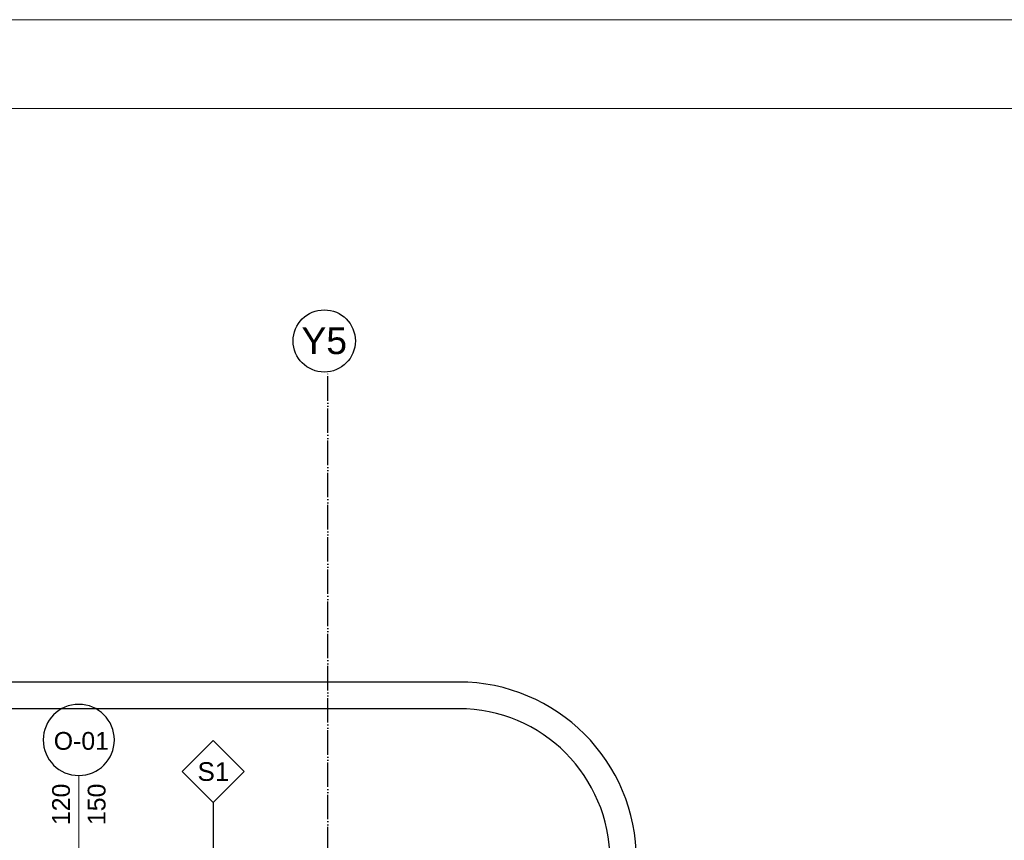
# Model space of a CAD drawing. Header units: metres. Extents: x 5541655 to 5588333, y 5589641 to 5627331.
# Tile 54 of 57: x 5585777 to 5586330, y 5626869 to 5627331. Entities that reach past the tile are written whole.
import ezdxf

# ---------------------------------------------------------------- set-up
doc = ezdxf.new("R2010")
doc.units = ezdxf.units.M
doc.header["$MEASUREMENT"] = 0
doc.linetypes.add('ACAD_ISO10W100', pattern=[18, 12, -3, 0, -3])
for name, color, linetype in [('2D- Siatka Modularna', 7, 'ACAD_ISO10W100'), ('Budowlane - Chodnik', 7, 'CONTINUOUS'), ('Budowlane - Opisy', 7, 'CONTINUOUS'), ('znaczniki okien', 7, 'CONTINUOUS')]:
    doc.layers.add(name, color=color, linetype=linetype)
doc.layers.add('MDCP', color=7, linetype='CONTINUOUS', lineweight=18)
doc.styles.add('GENERATED_STYLE_2', font='arial.ttf')

msp = doc.modelspace()

# ---------------------------------------------------------------- linework, layer by layer
at = {"layer": '2D- Siatka Modularna', "lineweight": 25}
for p in [(5585949.87, 5625089.25), (5585949.87, 5624710.9)]:
    msp.add_line(p, (5585949.87, 5627132.53), dxfattribs=at)
at = {"layer": '2D- Siatka Modularna', "linetype": 'ByBlock', "lineweight": 25}
msp.add_ellipse((5585947.87, 5627150.03), major_axis=(12.37, 12.37), ratio=1, start_param=5.497787, end_param=11.780972, dxfattribs=at)
at = {"layer": 'Budowlane - Chodnik'}
for p, q in [((5586023.5, 5626958.25), (5585016.13, 5626958.25)), ((5586023.5, 5626943.25), (5585016.13, 5626943.25))]:
    msp.add_line(p, q, dxfattribs=at)
for radius in [100, 85]:
    msp.add_arc((5586023.5, 5626858.25), radius, 0, 90, dxfattribs=at)
at = {"layer": 'Budowlane - Opisy'}
for p, q in [((5585885.37, 5626925.44), (5585867.87, 5626907.94)), ((5585902.87, 5626907.94), (5585885.37, 5626925.44)), ((5585867.87, 5626907.94), (5585885.37, 5626890.44)), ((5585885.37, 5626890.44), (5585902.87, 5626907.94)), ((5585885.37, 5626890.44), (5585885.37, 5626822.95))]:
    msp.add_line(p, q, dxfattribs=at)
at = {"layer": 'MDCP', "linetype": 'ByBlock'}
msp.add_line((5585809.82, 5626859.25), (5585809.82, 5626905.71), dxfattribs=at)
at = {"layer": 'MDCP'}
for points in [[(5584132.99, 5627330.67), (5588332.99, 5627330.67), (5588332.99, 5624360.67), (5584132.99, 5624360.67)], [(5584182.99, 5627280.67), (5588282.99, 5627280.67), (5588282.99, 5624410.67), (5584182.99, 5624410.67)]]:
    msp.add_lwpolyline(points, close=True, dxfattribs=at)
at = {"layer": 'znaczniki okien'}
for start, end in [(0, 180), (180, 0)]:
    msp.add_arc((5585809.82, 5626925.71), 20, start, end, dxfattribs=at)

# ---------------------------------------------------------------- texts
at = {"layer": '2D- Siatka Modularna', "linetype": 'ByBlock', "lineweight": 25, "insert": (5585947.87, 5627150.03), "char_height": 15, "attachment_point": 5, "style": 'GENERATED_STYLE_2'}
msp.add_mtext('Y5', dxfattribs=at)
at = {"layer": 'Budowlane - Opisy', "insert": (5585876.56, 5626902.52), "char_height": 10.5, "attachment_point": 7, "style": 'GENERATED_STYLE_2'}
msp.add_mtext('{S1}', dxfattribs=at)
at = {"layer": 'znaczniki okien', "insert": (5585795.74, 5626920.02), "char_height": 10, "attachment_point": 7, "style": 'GENERATED_STYLE_2'}
msp.add_mtext('{O-01}', dxfattribs=at)
at = {"layer": 'znaczniki okien', "char_height": 10, "attachment_point": 7, "rotation": 90, "style": 'GENERATED_STYLE_2'}
for s, insert in [('{120}', (5585804.98, 5626877.83)), ('{150}', (5585824.98, 5626877.83))]:
    msp.add_mtext(s, dxfattribs=dict(at, insert=insert))

doc.saveas('drawing.dxf')
